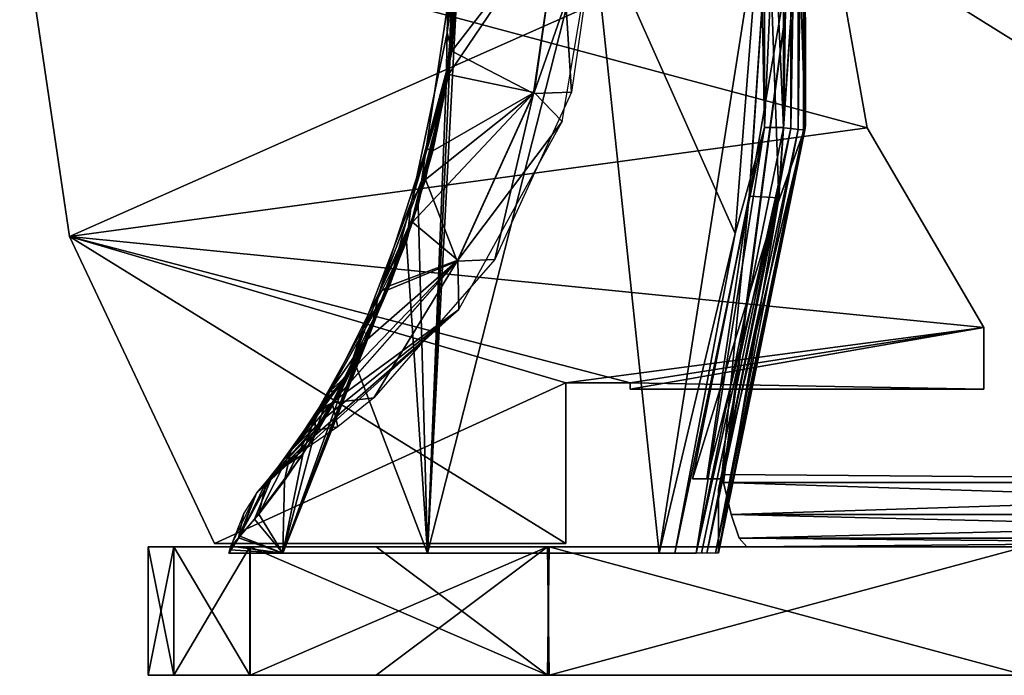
# Model space of a CAD drawing. Header units: millimetres. Extents: x -229 to 223, y -44 to 475.
# Tile 1 of 81: x -112 to -82, y -44 to -23. Entities that reach past the tile are written whole.
import ezdxf

# ---------------------------------------------------------------- set-up
doc = ezdxf.new("R2010")
doc.units = ezdxf.units.MM
doc.header["$LTSCALE"] = 52.148148
for name, color, linetype in [('10', 7, 'CONTINUOUS'), ('16', 7, 'CONTINUOUS'), ('17', 7, 'CONTINUOUS'), ('22', 7, 'CONTINUOUS'), ('24', 7, 'CONTINUOUS'), ('53', 7, 'CONTINUOUS'), ('54', 7, 'CONTINUOUS'), ('55', 7, 'CONTINUOUS'), ('57', 7, 'CONTINUOUS'), ('58', 7, 'CONTINUOUS'), ('59', 7, 'CONTINUOUS'), ('60', 7, 'CONTINUOUS'), ('61', 7, 'CONTINUOUS'), ('62', 7, 'CONTINUOUS'), ('63', 7, 'CONTINUOUS'), ('64', 7, 'CONTINUOUS'), ('65', 7, 'CONTINUOUS'), ('66', 7, 'CONTINUOUS'), ('67', 7, 'CONTINUOUS'), ('8', 7, 'CONTINUOUS'), ('83', 7, 'CONTINUOUS'), ('84', 7, 'CONTINUOUS'), ('85', 7, 'CONTINUOUS'), ('86', 7, 'CONTINUOUS'), ('9', 7, 'CONTINUOUS')]:
    doc.layers.add(name, color=color, linetype=linetype)

msp = doc.modelspace()

# ---------------------------------------------------------------- linework, layer by layer
at = {"layer": '10', "linetype": 'Continuous'}
for points in [[(-110.95, -30.15, 1.5), (-112.5, -19.7, 1.5), (-110.95, -30.15, -1.5), (-110.95, -30.15, 1.5)], [(-112.5, -19.7, 1.5), (-112.5, -19.7, -1.5), (-110.95, -30.15, -1.5), (-112.5, -19.7, 1.5)], [(-106.433, -39.7, 1.5), (-110.95, -30.15, 1.5), (-106.433, -39.7, -1.5), (-106.433, -39.7, 1.5)], [(-110.95, -30.15, 1.5), (-110.95, -30.15, -1.5), (-106.433, -39.7, -1.5), (-110.95, -30.15, 1.5)]]:
    msp.add_3dface(points, dxfattribs=at)
at = {"layer": '16', "linetype": 'Continuous'}
for points in [[(-59.5, -37.8, -52.75), (-59.743, -38.8, -52.482), (-90.6, -37.8, -52.75), (-59.5, -37.8, -52.75)], [(-90.6, -37.8, -52.75), (-59.743, -38.8, -52.482), (-90.357, -38.8, -52.482), (-90.6, -37.8, -52.75)], [(-59.743, -38.8, -52.482), (-59.985, -39.532, -51.75), (-90.357, -38.8, -52.482), (-59.743, -38.8, -52.482)], [(-90.357, -38.8, -52.482), (-59.985, -39.532, -51.75), (-90.115, -39.532, -51.75), (-90.357, -38.8, -52.482)], [(-60.228, -39.8, -50.75), (-89.872, -39.8, -50.75), (-90.115, -39.532, -51.75), (-60.228, -39.8, -50.75)], [(-59.985, -39.532, -51.75), (-60.228, -39.8, -50.75), (-90.115, -39.532, -51.75), (-59.985, -39.532, -51.75)]]:
    msp.add_3dface(points, dxfattribs=at)
at = {"layer": '17', "linetype": 'Continuous'}
for points in [[(-46.5, -2, -52.75), (-59.5, -37.8, -52.75), (-88.229, -19.9, -52.75), (-46.5, -2, -52.75)], [(-59.5, -37.8, -52.75), (-90.6, -37.8, -52.75), (-88.229, -19.9, -52.75), (-59.5, -37.8, -52.75)], [(-88.229, -19.9, -52.75), (-90.6, -37.8, -52.75), (-90.6, -37.554, -52.75), (-88.229, -19.9, -52.75)]]:
    msp.add_3dface(points, dxfattribs=at)
at = {"layer": '22', "linetype": 'Continuous'}
for points in [[(-52.5, -25.5, 52.75), (-50, -23, 52.75), (-90.6, -2, 52.75), (-52.5, -25.5, 52.75)], [(-52.5, -32.8, 52.75), (-52.5, -25.5, 52.75), (-90.6, -2, 52.75), (-52.5, -32.8, 52.75)], [(-59.5, -37.8, 52.75), (-52.5, -32.8, 52.75), (-90.6, -2, 52.75), (-59.5, -37.8, 52.75)], [(-88.229, -19.9, 52.75), (-59.5, -37.8, 52.75), (-90.6, -2, 52.75), (-88.229, -19.9, 52.75)], [(-90.6, -37.554, 52.75), (-59.5, -37.8, 52.75), (-88.229, -19.9, 52.75), (-90.6, -37.554, 52.75)], [(-90.6, -37.8, 52.75), (-59.5, -37.8, 52.75), (-90.6, -37.554, 52.75), (-90.6, -37.8, 52.75)]]:
    msp.add_3dface(points, dxfattribs=at)
at = {"layer": '24', "linetype": 'Continuous'}
for points in [[(-59.5, -37.8, 52.75), (-90.6, -37.8, 52.75), (-90.357, -38.8, 52.482), (-59.5, -37.8, 52.75)], [(-59.5, -37.8, 52.75), (-90.357, -38.8, 52.482), (-59.743, -38.8, 52.482), (-59.5, -37.8, 52.75)], [(-90.357, -38.8, 52.482), (-90.115, -39.532, 51.75), (-59.743, -38.8, 52.482), (-90.357, -38.8, 52.482)], [(-59.743, -38.8, 52.482), (-90.115, -39.532, 51.75), (-59.985, -39.532, 51.75), (-59.743, -38.8, 52.482)], [(-90.115, -39.532, 51.75), (-89.872, -39.8, 50.75), (-59.985, -39.532, 51.75), (-90.115, -39.532, 51.75)], [(-89.872, -39.8, 50.75), (-60.228, -39.8, 50.75), (-59.985, -39.532, 51.75), (-89.872, -39.8, 50.75)]]:
    msp.add_3dface(points, dxfattribs=at)
at = {"layer": '53', "linetype": 'Continuous'}
for points in [[(-89.323, -13.236, -53.831), (-89.323, -26.764, -53.831), (-89.447, -20, -53.275), (-89.323, -13.236, -53.831)], [(-88.726, -13.242, -54.163), (-88.728, -26.772, -54.163), (-89.323, -13.236, -53.831), (-88.726, -13.242, -54.163)], [(-89.323, -13.236, -53.831), (-88.728, -26.772, -54.163), (-89.323, -26.764, -53.831), (-89.323, -13.236, -53.831)], [(-89.447, -20, -53.275), (-89.323, -26.764, -53.831), (-90.237, -30.061, -53.259), (-89.447, -20, -53.275)], [(-89.323, -26.764, -53.831), (-91.448, -40, -54.163), (-92.118, -40, -53.792), (-89.323, -26.764, -53.831)], [(-89.323, -26.764, -53.831), (-92.118, -40, -53.792), (-90.237, -30.061, -53.259), (-89.323, -26.764, -53.831)], [(-88.728, -26.772, -54.163), (-91.448, -40, -54.163), (-89.323, -26.764, -53.831), (-88.728, -26.772, -54.163)], [(-90.237, -30.061, -53.259), (-92.118, -40, -53.792), (-92.602, -40, -53.213), (-90.237, -30.061, -53.259)]]:
    msp.add_3dface(points, dxfattribs=at)
at = {"layer": '54', "linetype": 'Continuous'}
for points in [[(-88.728, -26.772, -54.163), (-88.726, -13.242, -54.163), (-88.506, -13.219, -54.189), (-88.728, -26.772, -54.163)], [(-88.508, -26.794, -54.189), (-88.728, -26.772, -54.163), (-88.506, -13.219, -54.189), (-88.508, -26.794, -54.189)], [(-88.275, -26.818, -54.1), (-88.508, -26.794, -54.189), (-88.273, -13.195, -54.1), (-88.275, -26.818, -54.1)], [(-88.273, -13.195, -54.1), (-88.508, -26.794, -54.189), (-88.506, -13.219, -54.189), (-88.273, -13.195, -54.1)], [(-88.114, -26.835, -53.909), (-88.275, -26.818, -54.1), (-88.112, -13.179, -53.909), (-88.114, -26.835, -53.909)], [(-88.112, -13.179, -53.909), (-88.275, -26.818, -54.1), (-88.273, -13.195, -54.1), (-88.112, -13.179, -53.909)], [(-88.05, -26.702, -53.692), (-88.114, -26.835, -53.909), (-88.063, -13.175, -53.692), (-88.05, -26.702, -53.692)], [(-88.063, -13.175, -53.692), (-88.114, -26.835, -53.909), (-88.112, -13.179, -53.909), (-88.063, -13.175, -53.692)], [(-91.448, -40, -54.163), (-88.728, -26.772, -54.163), (-88.508, -26.794, -54.189), (-91.448, -40, -54.163)], [(-91.283, -40, -54.192), (-91.448, -40, -54.163), (-88.508, -26.794, -54.189), (-91.283, -40, -54.192)], [(-91.12, -40, -54.17), (-91.283, -40, -54.192), (-88.508, -26.794, -54.189), (-91.12, -40, -54.17)], [(-88.275, -26.818, -54.1), (-91.12, -40, -54.17), (-88.508, -26.794, -54.189), (-88.275, -26.818, -54.1)], [(-90.851, -40, -53.986), (-91.12, -40, -54.17), (-88.275, -26.818, -54.1), (-90.851, -40, -53.986)], [(-88.114, -26.835, -53.909), (-90.851, -40, -53.986), (-88.275, -26.818, -54.1), (-88.114, -26.835, -53.909)], [(-90.774, -40, -53.842), (-90.851, -40, -53.986), (-88.114, -26.835, -53.909), (-90.774, -40, -53.842)], [(-88.064, -26.838, -53.692), (-90.774, -40, -53.842), (-88.114, -26.835, -53.909), (-88.064, -26.838, -53.692)], [(-90.75, -40, -53.692), (-90.774, -40, -53.842), (-88.064, -26.838, -53.692), (-90.75, -40, -53.692)], [(-88.064, -26.838, -53.692), (-88.114, -26.835, -53.909), (-88.05, -26.702, -53.692), (-88.064, -26.838, -53.692)]]:
    msp.add_3dface(points, dxfattribs=at)
at = {"layer": '55', "linetype": 'Continuous'}
for points in [[(-94.713, -20, -42.799), (-92.602, -40, -53.213), (-99.806, -40, -37.288), (-94.713, -20, -42.799)], [(-98.764, -20, -31.795), (-94.713, -20, -42.799), (-99.806, -40, -37.288), (-98.764, -20, -31.795)], [(-99.111, -24.722, -31.157), (-98.764, -20, -31.795), (-99.806, -40, -37.288), (-99.111, -24.722, -31.157)], [(-89.447, -20, -53.275), (-92.602, -40, -53.213), (-94.713, -20, -42.799), (-89.447, -20, -53.275)], [(-89.447, -20, -53.275), (-90.237, -30.061, -53.259), (-92.602, -40, -53.213), (-89.447, -20, -53.275)], [(-100.102, -29.175, -29.206), (-99.111, -24.722, -31.157), (-99.806, -40, -37.288), (-100.102, -29.175, -29.206)], [(-101.587, -33.129, -25.809), (-100.102, -29.175, -29.206), (-104.309, -40, -20.398), (-101.587, -33.129, -25.809)], [(-104.309, -40, -20.398), (-100.102, -29.175, -29.206), (-99.806, -40, -37.288), (-104.309, -40, -20.398)], [(-102.454, -34.864, -23.468), (-101.587, -33.129, -25.809), (-104.309, -40, -20.398), (-102.454, -34.864, -23.468)], [(-103.36, -36.412, -20.6), (-102.454, -34.864, -23.468), (-104.309, -40, -20.398), (-103.36, -36.412, -20.6)], [(-104.257, -37.739, -17.096), (-103.36, -36.412, -20.6), (-104.309, -40, -20.398), (-104.257, -37.739, -17.096)], [(-105.06, -38.784, -12.9), (-104.257, -37.739, -17.096), (-104.309, -40, -20.398), (-105.06, -38.784, -12.9)], [(-105.65, -39.476, -8.131), (-105.06, -38.784, -12.9), (-104.309, -40, -20.398), (-105.65, -39.476, -8.131)], [(-105.959, -39.892, -3), (-105.65, -39.476, -8.131), (-105.989, -40, -3), (-105.959, -39.892, -3)], [(-105.989, -40, -3), (-105.65, -39.476, -8.131), (-104.309, -40, -20.398), (-105.989, -40, -3)], [(-105.929, -39.783, -3), (-105.65, -39.476, -8.131), (-105.959, -39.892, -3), (-105.929, -39.783, -3)]]:
    msp.add_3dface(points, dxfattribs=at)
at = {"layer": '57', "linetype": 'Continuous'}
for points in [[(-96.495, -25.668, -15.932), (-95.686, -19.981, -16.064), (-99.161, -25.114, -27.92), (-96.495, -25.668, -15.932)], [(-99.161, -25.114, -27.92), (-95.686, -19.981, -16.064), (-98.746, -20, -28.818), (-99.161, -25.114, -27.92)], [(-96.495, -25.668, -15.932), (-94.512, -20, -3.002), (-95.686, -19.981, -16.064), (-96.495, -25.668, -15.932)], [(-95.623, -26.573, -3.001), (-94.512, -20, -3.002), (-96.495, -25.668, -15.932), (-95.623, -26.573, -3.001)], [(-99.644, -27.488, -26.793), (-96.495, -25.668, -15.932), (-99.161, -25.114, -27.92), (-99.644, -27.488, -26.793)], [(-98.867, -30.888, -15.543), (-96.495, -25.668, -15.932), (-100.274, -29.707, -25.162), (-98.867, -30.888, -15.543)], [(-100.274, -29.707, -25.162), (-96.495, -25.668, -15.932), (-99.644, -27.488, -26.793), (-100.274, -29.707, -25.162)], [(-98.867, -30.888, -15.543), (-95.623, -26.573, -3.001), (-96.495, -25.668, -15.932), (-98.867, -30.888, -15.543)], [(-98.833, -32.416, -3.001), (-95.623, -26.573, -3.001), (-98.867, -30.888, -15.543), (-98.833, -32.416, -3.001)], [(-100.993, -31.684, -23.008), (-98.867, -30.888, -15.543), (-100.274, -29.707, -25.162), (-100.993, -31.684, -23.008)], [(-102.775, -35.315, -15.188), (-98.833, -32.416, -3.001), (-98.867, -30.888, -15.543), (-102.775, -35.315, -15.188)], [(-102.775, -35.315, -15.188), (-98.867, -30.888, -15.543), (-102.286, -34.448, -17.882), (-102.775, -35.315, -15.188)], [(-102.286, -34.448, -17.882), (-98.867, -30.888, -15.543), (-101.76, -33.417, -20.225), (-102.286, -34.448, -17.882)], [(-101.76, -33.417, -20.225), (-98.867, -30.888, -15.543), (-100.993, -31.684, -23.008), (-101.76, -33.417, -20.225)], [(-103.786, -36.88, -3), (-98.833, -32.416, -3.001), (-103.565, -36.561, -8.216), (-103.786, -36.88, -3)], [(-103.565, -36.561, -8.216), (-98.833, -32.416, -3.001), (-103.121, -35.883, -12.763), (-103.565, -36.561, -8.216)], [(-103.121, -35.883, -12.763), (-98.833, -32.416, -3.001), (-102.775, -35.315, -15.188), (-103.121, -35.883, -12.763)]]:
    msp.add_3dface(points, dxfattribs=at)
at = {"layer": '58', "linetype": 'Continuous'}
for points in [[(-99.161, -25.114, -27.92), (-98.746, -20, -28.818), (-99.031, -21.933, -30.527), (-99.161, -25.114, -27.92)], [(-98.764, -20, -31.795), (-99.111, -24.722, -31.157), (-99.031, -21.933, -30.527), (-98.764, -20, -31.795)], [(-99.111, -24.722, -31.157), (-99.852, -27.412, -28.872), (-99.031, -21.933, -30.527), (-99.111, -24.722, -31.157)], [(-99.852, -27.412, -28.872), (-99.161, -25.114, -27.92), (-99.031, -21.933, -30.527), (-99.852, -27.412, -28.872)], [(-99.111, -24.722, -31.157), (-100.102, -29.175, -29.206), (-99.852, -27.412, -28.872), (-99.111, -24.722, -31.157)], [(-99.644, -27.488, -26.793), (-99.161, -25.114, -27.92), (-99.852, -27.412, -28.872), (-99.644, -27.488, -26.793)], [(-100.102, -29.175, -29.206), (-101.318, -31.892, -25.383), (-99.852, -27.412, -28.872), (-100.102, -29.175, -29.206)], [(-101.318, -31.892, -25.383), (-99.644, -27.488, -26.793), (-99.852, -27.412, -28.872), (-101.318, -31.892, -25.383)], [(-100.274, -29.707, -25.162), (-99.644, -27.488, -26.793), (-101.318, -31.892, -25.383), (-100.274, -29.707, -25.162)], [(-100.102, -29.175, -29.206), (-101.587, -33.129, -25.809), (-101.318, -31.892, -25.383), (-100.102, -29.175, -29.206)], [(-100.993, -31.684, -23.008), (-100.274, -29.707, -25.162), (-101.318, -31.892, -25.383), (-100.993, -31.684, -23.008)], [(-101.76, -33.417, -20.225), (-100.993, -31.684, -23.008), (-102.859, -34.982, -20.535), (-101.76, -33.417, -20.225)], [(-102.859, -34.982, -20.535), (-100.993, -31.684, -23.008), (-101.318, -31.892, -25.383), (-102.859, -34.982, -20.535)], [(-102.454, -34.864, -23.468), (-102.859, -34.982, -20.535), (-101.318, -31.892, -25.383), (-102.454, -34.864, -23.468)], [(-101.587, -33.129, -25.809), (-102.454, -34.864, -23.468), (-101.318, -31.892, -25.383), (-101.587, -33.129, -25.809)], [(-102.286, -34.448, -17.882), (-101.76, -33.417, -20.225), (-102.859, -34.982, -20.535), (-102.286, -34.448, -17.882)], [(-102.775, -35.315, -15.188), (-102.286, -34.448, -17.882), (-104.065, -36.82, -14.943), (-102.775, -35.315, -15.188)], [(-104.065, -36.82, -14.943), (-102.286, -34.448, -17.882), (-102.859, -34.982, -20.535), (-104.065, -36.82, -14.943)], [(-102.454, -34.864, -23.468), (-103.36, -36.412, -20.6), (-102.859, -34.982, -20.535), (-102.454, -34.864, -23.468)], [(-103.36, -36.412, -20.6), (-104.257, -37.739, -17.096), (-102.859, -34.982, -20.535), (-103.36, -36.412, -20.6)], [(-104.257, -37.739, -17.096), (-104.065, -36.82, -14.943), (-102.859, -34.982, -20.535), (-104.257, -37.739, -17.096)], [(-103.121, -35.883, -12.763), (-102.775, -35.315, -15.188), (-104.065, -36.82, -14.943), (-103.121, -35.883, -12.763)], [(-103.565, -36.561, -8.216), (-103.121, -35.883, -12.763), (-104.817, -37.774, -9.03), (-103.565, -36.561, -8.216)], [(-104.817, -37.774, -9.03), (-103.121, -35.883, -12.763), (-104.065, -36.82, -14.943), (-104.817, -37.774, -9.03)], [(-103.786, -36.88, -3), (-103.565, -36.561, -8.216), (-105.129, -38.132, -3), (-103.786, -36.88, -3)], [(-105.129, -38.132, -3), (-103.565, -36.561, -8.216), (-104.817, -37.774, -9.03), (-105.129, -38.132, -3)], [(-104.257, -37.739, -17.096), (-105.06, -38.784, -12.9), (-104.065, -36.82, -14.943), (-104.257, -37.739, -17.096)], [(-105.06, -38.784, -12.9), (-104.817, -37.774, -9.03), (-104.065, -36.82, -14.943), (-105.06, -38.784, -12.9)], [(-105.06, -38.784, -12.9), (-105.65, -39.476, -8.131), (-104.817, -37.774, -9.03), (-105.06, -38.784, -12.9)], [(-105.65, -39.476, -8.131), (-105.129, -38.132, -3), (-104.817, -37.774, -9.03), (-105.65, -39.476, -8.131)], [(-105.65, -39.476, -8.131), (-105.929, -39.783, -3), (-105.129, -38.132, -3), (-105.65, -39.476, -8.131)]]:
    msp.add_3dface(points, dxfattribs=at)
at = {"layer": '59', "linetype": 'Continuous'}
for points in [[(-89.202, -20, -50.648), (-89.794, -28.896, -50.646), (-88.273, -20, -52.306), (-89.202, -20, -50.648)], [(-88.273, -20, -52.306), (-89.794, -28.896, -50.646), (-88.88, -28.952, -52.303), (-88.273, -20, -52.306)], [(-89.794, -28.896, -50.646), (-91.563, -37.692, -50.642), (-88.88, -28.952, -52.303), (-89.794, -28.896, -50.646)], [(-91.563, -37.692, -50.642), (-91.117, -37.692, -51.469), (-88.88, -28.952, -52.303), (-91.563, -37.692, -50.642)], [(-91.117, -37.692, -51.469), (-90.663, -37.692, -52.292), (-88.88, -28.952, -52.303), (-91.117, -37.692, -51.469)]]:
    msp.add_3dface(points, dxfattribs=at)
at = {"layer": '60', "linetype": 'Continuous'}
for points in [[(-88.056, -26.757, -53.027), (-88.056, -13.243, -53.027), (-88.272, -19.999, -53.027), (-88.056, -26.757, -53.027)], [(-88.899, -29.086, -53.027), (-88.056, -26.757, -53.027), (-88.272, -19.999, -53.027), (-88.899, -29.086, -53.027)], [(-90.75, -40, -53.027), (-88.056, -26.757, -53.027), (-90.75, -38.006, -53.027), (-90.75, -40, -53.027)], [(-90.75, -38.006, -53.027), (-88.056, -26.757, -53.027), (-88.899, -29.086, -53.027), (-90.75, -38.006, -53.027)]]:
    msp.add_3dface(points, dxfattribs=at)
at = {"layer": '61', "linetype": 'Continuous'}
for points in [[(-89.323, -26.764, 53.831), (-89.323, -13.236, 53.831), (-89.447, -20, 53.275), (-89.323, -26.764, 53.831)], [(-89.323, -26.764, 53.831), (-88.726, -13.242, 54.163), (-89.323, -13.236, 53.831), (-89.323, -26.764, 53.831)], [(-88.726, -26.758, 54.163), (-88.726, -13.242, 54.163), (-89.323, -26.764, 53.831), (-88.726, -26.758, 54.163)], [(-90.237, -30.058, 53.259), (-89.323, -26.764, 53.831), (-89.447, -20, 53.275), (-90.237, -30.058, 53.259)], [(-92.118, -40, 53.792), (-91.448, -40, 54.163), (-89.323, -26.764, 53.831), (-92.118, -40, 53.792)], [(-92.118, -40, 53.792), (-89.323, -26.764, 53.831), (-90.237, -30.058, 53.259), (-92.118, -40, 53.792)], [(-91.448, -40, 54.163), (-88.726, -26.758, 54.163), (-89.323, -26.764, 53.831), (-91.448, -40, 54.163)], [(-92.602, -40, 53.213), (-92.118, -40, 53.792), (-90.237, -30.058, 53.259), (-92.602, -40, 53.213)]]:
    msp.add_3dface(points, dxfattribs=at)
at = {"layer": '62', "linetype": 'Continuous'}
for points in [[(-92.602, -40, 53.213), (-94.713, -20, 42.799), (-99.806, -40, 37.288), (-92.602, -40, 53.213)], [(-98.764, -20, 31.795), (-99.225, -25.432, 30.942), (-99.806, -40, 37.288), (-98.764, -20, 31.795)], [(-94.713, -20, 42.799), (-98.764, -20, 31.795), (-99.806, -40, 37.288), (-94.713, -20, 42.799)], [(-92.602, -40, 53.213), (-90.237, -30.058, 53.259), (-94.713, -20, 42.799), (-92.602, -40, 53.213)], [(-90.237, -30.058, 53.259), (-89.447, -20, 53.275), (-94.713, -20, 42.799), (-90.237, -30.058, 53.259)], [(-99.225, -25.432, 30.942), (-100.462, -30.301, 28.44), (-99.806, -40, 37.288), (-99.225, -25.432, 30.942)], [(-100.462, -30.301, 28.44), (-102.058, -34.109, 24.578), (-99.806, -40, 37.288), (-100.462, -30.301, 28.44)], [(-102.058, -34.109, 24.578), (-103.693, -36.927, 19.394), (-104.309, -40, 20.398), (-102.058, -34.109, 24.578)], [(-99.806, -40, 37.288), (-102.058, -34.109, 24.578), (-104.309, -40, 20.398), (-99.806, -40, 37.288)], [(-103.693, -36.927, 19.394), (-105.188, -38.939, 12.062), (-104.309, -40, 20.398), (-103.693, -36.927, 19.394)], [(-105.188, -38.939, 12.062), (-105.689, -39.52, 7.673), (-104.309, -40, 20.398), (-105.188, -38.939, 12.062)], [(-105.689, -39.52, 7.673), (-105.929, -39.783, 3), (-104.309, -40, 20.398), (-105.689, -39.52, 7.673)], [(-105.929, -39.783, 3), (-105.959, -39.892, 3), (-104.309, -40, 20.398), (-105.929, -39.783, 3)], [(-105.959, -39.892, 3), (-105.989, -40, 3), (-104.309, -40, 20.398), (-105.959, -39.892, 3)]]:
    msp.add_3dface(points, dxfattribs=at)
at = {"layer": '63', "linetype": 'Continuous'}
for points in [[(-102.284, -34.444, 17.893), (-102.78, -35.323, 15.162), (-103.218, -35.547, 18.645), (-102.284, -34.444, 17.893)], [(-102.78, -35.323, 15.162), (-103.306, -36.172, 11.163), (-103.305, -35.709, 18.742), (-102.78, -35.323, 15.162)], [(-103.218, -35.547, 18.645), (-102.78, -35.323, 15.162), (-103.305, -35.709, 18.742), (-103.218, -35.547, 18.645)], [(-103.693, -36.927, 19.394), (-103.305, -35.709, 18.742), (-104.616, -37.532, 11.029), (-103.693, -36.927, 19.394)], [(-103.305, -35.709, 18.742), (-103.306, -36.172, 11.163), (-104.616, -37.532, 11.029), (-103.305, -35.709, 18.742)], [(-103.306, -36.172, 11.163), (-103.627, -36.653, 7.252), (-104.616, -37.532, 11.029), (-103.306, -36.172, 11.163)], [(-103.627, -36.653, 7.252), (-103.786, -36.88, 3), (-104.616, -37.532, 11.029), (-103.627, -36.653, 7.252)], [(-105.188, -38.939, 12.062), (-103.693, -36.927, 19.394), (-104.616, -37.532, 11.029), (-105.188, -38.939, 12.062)], [(-103.786, -36.88, 3), (-104.377, -37.319, 2.999), (-104.616, -37.532, 11.029), (-103.786, -36.88, 3)], [(-104.377, -37.319, 2.999), (-104.897, -37.841, 2.998), (-104.616, -37.532, 11.029), (-104.377, -37.319, 2.999)], [(-105.689, -39.52, 7.673), (-105.188, -38.939, 12.062), (-104.616, -37.532, 11.029), (-105.689, -39.52, 7.673)], [(-105.689, -39.52, 7.673), (-104.616, -37.532, 11.029), (-105.128, -38.131, 2.999), (-105.689, -39.52, 7.673)], [(-104.616, -37.532, 11.029), (-104.897, -37.841, 2.998), (-105.128, -38.131, 2.999), (-104.616, -37.532, 11.029)], [(-105.689, -39.52, 7.673), (-105.128, -38.131, 2.999), (-105.521, -38.755, 3.002), (-105.689, -39.52, 7.673)], [(-105.929, -39.783, 3), (-105.689, -39.52, 7.673), (-105.521, -38.755, 3.002), (-105.929, -39.783, 3)]]:
    msp.add_3dface(points, dxfattribs=at)
at = {"layer": '64', "linetype": 'Continuous'}
for points in [[(-98.746, -20, 28.818), (-95.686, -20.019, 16.064), (-99.051, -24.389, 28.164), (-98.746, -20, 28.818)], [(-95.686, -20.019, 16.064), (-96.506, -25.706, 15.93), (-99.051, -24.389, 28.164), (-95.686, -20.019, 16.064)], [(-95.686, -20.019, 16.064), (-95.331, -25.663, 3.001), (-96.506, -25.706, 15.93), (-95.686, -20.019, 16.064)], [(-94.512, -20, 3.002), (-95.331, -25.663, 3.001), (-95.686, -20.019, 16.064), (-94.512, -20, 3.002)], [(-99.051, -24.389, 28.164), (-96.506, -25.706, 15.93), (-99.875, -28.378, 26.218), (-99.051, -24.389, 28.164)], [(-96.506, -25.706, 15.93), (-98.888, -30.921, 15.539), (-99.875, -28.378, 26.218), (-96.506, -25.706, 15.93)], [(-96.506, -25.706, 15.93), (-97.719, -30.862, 3.001), (-98.888, -30.921, 15.539), (-96.506, -25.706, 15.93)], [(-95.331, -25.663, 3.001), (-97.719, -30.862, 3.001), (-96.506, -25.706, 15.93), (-95.331, -25.663, 3.001)], [(-99.875, -28.378, 26.218), (-98.888, -30.921, 15.539), (-101.044, -31.809, 22.842), (-99.875, -28.378, 26.218)], [(-101.482, -35.172, 3), (-102.78, -35.323, 15.162), (-98.888, -30.921, 15.539), (-101.482, -35.172, 3)], [(-98.888, -30.921, 15.539), (-102.78, -35.323, 15.162), (-101.044, -31.809, 22.842), (-98.888, -30.921, 15.539)], [(-97.719, -30.862, 3.001), (-101.482, -35.172, 3), (-98.888, -30.921, 15.539), (-97.719, -30.862, 3.001)], [(-101.044, -31.809, 22.842), (-102.78, -35.323, 15.162), (-101.671, -33.23, 20.586), (-101.044, -31.809, 22.842)], [(-102.78, -35.323, 15.162), (-102.284, -34.444, 17.893), (-101.671, -33.23, 20.586), (-102.78, -35.323, 15.162)], [(-102.604, -36.067, 3), (-102.78, -35.323, 15.162), (-101.482, -35.172, 3), (-102.604, -36.067, 3)], [(-103.306, -36.172, 11.163), (-102.78, -35.323, 15.162), (-102.604, -36.067, 3), (-103.306, -36.172, 11.163)], [(-103.786, -36.88, 3), (-103.306, -36.172, 11.163), (-102.604, -36.067, 3), (-103.786, -36.88, 3)], [(-103.786, -36.88, 3), (-103.627, -36.653, 7.252), (-103.306, -36.172, 11.163), (-103.786, -36.88, 3)]]:
    msp.add_3dface(points, dxfattribs=at)
at = {"layer": '65', "linetype": 'Continuous'}
for points in [[(-98.764, -20, 31.795), (-99.031, -18.067, 30.527), (-99.202, -23.812, 30.197), (-98.764, -20, 31.795)], [(-99.031, -18.067, 30.527), (-98.746, -20, 28.818), (-99.202, -23.812, 30.197), (-99.031, -18.067, 30.527)], [(-99.225, -25.432, 30.942), (-98.764, -20, 31.795), (-99.202, -23.812, 30.197), (-99.225, -25.432, 30.942)], [(-98.746, -20, 28.818), (-99.051, -24.389, 28.164), (-99.202, -23.812, 30.197), (-98.746, -20, 28.818)], [(-99.225, -25.432, 30.942), (-99.202, -23.812, 30.197), (-100.292, -29.033, 27.906), (-99.225, -25.432, 30.942)], [(-99.202, -23.812, 30.197), (-99.051, -24.389, 28.164), (-100.292, -29.033, 27.906), (-99.202, -23.812, 30.197)], [(-99.051, -24.389, 28.164), (-99.875, -28.378, 26.218), (-100.292, -29.033, 27.906), (-99.051, -24.389, 28.164)], [(-100.462, -30.301, 28.44), (-99.225, -25.432, 30.942), (-100.292, -29.033, 27.906), (-100.462, -30.301, 28.44)], [(-99.875, -28.378, 26.218), (-101.044, -31.809, 22.842), (-100.292, -29.033, 27.906), (-99.875, -28.378, 26.218)], [(-100.462, -30.301, 28.44), (-100.292, -29.033, 27.906), (-101.846, -33.069, 23.9), (-100.462, -30.301, 28.44)], [(-100.292, -29.033, 27.906), (-101.044, -31.809, 22.842), (-101.846, -33.069, 23.9), (-100.292, -29.033, 27.906)], [(-102.058, -34.109, 24.578), (-100.462, -30.301, 28.44), (-101.846, -33.069, 23.9), (-102.058, -34.109, 24.578)], [(-101.044, -31.809, 22.842), (-101.671, -33.23, 20.586), (-101.846, -33.069, 23.9), (-101.044, -31.809, 22.842)], [(-103.305, -35.709, 18.742), (-102.058, -34.109, 24.578), (-101.846, -33.069, 23.9), (-103.305, -35.709, 18.742)], [(-103.218, -35.547, 18.645), (-103.305, -35.709, 18.742), (-101.846, -33.069, 23.9), (-103.218, -35.547, 18.645)], [(-102.284, -34.444, 17.893), (-103.218, -35.547, 18.645), (-101.846, -33.069, 23.9), (-102.284, -34.444, 17.893)], [(-101.671, -33.23, 20.586), (-102.284, -34.444, 17.893), (-101.846, -33.069, 23.9), (-101.671, -33.23, 20.586)], [(-103.693, -36.927, 19.394), (-102.058, -34.109, 24.578), (-103.305, -35.709, 18.742), (-103.693, -36.927, 19.394)]]:
    msp.add_3dface(points, dxfattribs=at)
at = {"layer": '66', "linetype": 'Continuous'}
for points in [[(-89.795, -28.898, 50.646), (-89.202, -20, 50.648), (-88.879, -28.952, 52.305), (-89.795, -28.898, 50.646)], [(-88.879, -28.952, 52.305), (-89.202, -20, 50.648), (-88.273, -20, 52.306), (-88.879, -28.952, 52.305)], [(-91.563, -37.692, 50.642), (-89.795, -28.898, 50.646), (-91.117, -37.692, 51.469), (-91.563, -37.692, 50.642)], [(-91.117, -37.692, 51.469), (-89.795, -28.898, 50.646), (-90.663, -37.692, 52.292), (-91.117, -37.692, 51.469)], [(-90.663, -37.692, 52.292), (-89.795, -28.898, 50.646), (-88.879, -28.952, 52.305), (-90.663, -37.692, 52.292)]]:
    msp.add_3dface(points, dxfattribs=at)
at = {"layer": '67', "linetype": 'Continuous'}
for points in [[(-88.056, -13.243, 53.027), (-88.056, -26.757, 53.027), (-88.272, -20.001, 53.027), (-88.056, -13.243, 53.027)], [(-88.272, -20.001, 53.027), (-88.056, -26.757, 53.027), (-88.898, -29.089, 53.027), (-88.272, -20.001, 53.027)], [(-88.056, -26.757, 53.027), (-90.75, -40.001, 53.027), (-88.898, -29.089, 53.027), (-88.056, -26.757, 53.027)], [(-88.898, -29.089, 53.027), (-90.75, -40.001, 53.027), (-90.75, -38.006, 53.027), (-88.898, -29.089, 53.027)]]:
    msp.add_3dface(points, dxfattribs=at)
at = {"layer": '8', "linetype": 'Continuous'}
for points in [[(-110.95, -30.15, 1.5), (-87.387, -19.7, 1.5), (-112.5, -19.7, 1.5), (-110.95, -30.15, 1.5)], [(-86.13, -26.769, 1.5), (-87.387, -19.7, 1.5), (-110.95, -30.15, 1.5), (-86.13, -26.769, 1.5)], [(-82.5, -32.985, 1.5), (-86.13, -26.769, 1.5), (-110.95, -30.15, 1.5), (-82.5, -32.985, 1.5)], [(-95.5, -34.7, 1.5), (-82.5, -32.985, 1.5), (-110.95, -30.15, 1.5), (-95.5, -34.7, 1.5)], [(-106.433, -39.7, 1.5), (-95.5, -34.7, 1.5), (-110.95, -30.15, 1.5), (-106.433, -39.7, 1.5)], [(-93.5, -34.7, 1.5), (-82.5, -32.985, 1.5), (-95.5, -34.7, 1.5), (-93.5, -34.7, 1.5)], [(-82.5, -34.9, 1.5), (-82.5, -32.985, 1.5), (-93.5, -34.9, 1.5), (-82.5, -34.9, 1.5)], [(-93.5, -34.9, 1.5), (-82.5, -32.985, 1.5), (-93.5, -34.7, 1.5), (-93.5, -34.9, 1.5)], [(-95.5, -39.7, 1.5), (-95.5, -34.7, 1.5), (-106.433, -39.7, 1.5), (-95.5, -39.7, 1.5)]]:
    msp.add_3dface(points, dxfattribs=at)
at = {"layer": '83', "linetype": 'Continuous'}
for points in [[(-107.704, -43.8, -13.117), (108.5, -43.8), (-108.5, -43.8), (-107.704, -43.8, -13.117)], [(-108.5, -43.8), (108.5, -43.8), (107.704, -43.8, 13.117), (-108.5, -43.8)], [(-107.707, -43.8, 13.09), (-108.5, -43.8), (107.704, -43.8, 13.117), (-107.707, -43.8, 13.09)], [(-105.341, -43.8, 25.988), (-107.707, -43.8, 13.09), (107.704, -43.8, 13.117), (-105.341, -43.8, 25.988)], [(107.707, -43.8, -13.09), (108.5, -43.8), (-107.704, -43.8, -13.117), (107.707, -43.8, -13.09)], [(105.341, -43.8, -25.988), (107.707, -43.8, -13.09), (-107.704, -43.8, -13.117), (105.341, -43.8, -25.988)], [(-105.327, -43.8, -26.043), (105.341, -43.8, -25.988), (-107.704, -43.8, -13.117), (-105.327, -43.8, -26.043)], [(-96.071, -43.8, 50.424), (-105.341, -43.8, 25.988), (101.409, -43.8, 38.577), (-96.071, -43.8, 50.424)], [(101.409, -43.8, 38.577), (-105.341, -43.8, 25.988), (105.327, -43.8, 26.043), (101.409, -43.8, 38.577)], [(105.327, -43.8, 26.043), (-105.341, -43.8, 25.988), (107.704, -43.8, 13.117), (105.327, -43.8, 26.043)], [(-101.409, -43.8, -38.577), (105.341, -43.8, -25.988), (-105.327, -43.8, -26.043), (-101.409, -43.8, -38.577)], [(96.071, -43.8, -50.424), (105.341, -43.8, -25.988), (-101.409, -43.8, -38.577), (96.071, -43.8, -50.424)], [(-96.024, -43.8, -50.513), (96.071, -43.8, -50.424), (-101.409, -43.8, -38.577), (-96.024, -43.8, -50.513)], [(-81.22, -43.8, 71.94), (-96.071, -43.8, 50.424), (96.024, -43.8, 50.513), (-81.22, -43.8, 71.94)], [(96.024, -43.8, 50.513), (-96.071, -43.8, 50.424), (101.409, -43.8, 38.577), (96.024, -43.8, 50.513)], [(81.22, -43.8, -71.94), (96.071, -43.8, -50.424), (-96.024, -43.8, -50.513), (81.22, -43.8, -71.94)], [(-81.161, -43.8, -72.007), (81.22, -43.8, -71.94), (-96.024, -43.8, -50.513), (-81.161, -43.8, -72.007)]]:
    msp.add_3dface(points, dxfattribs=at)
at = {"layer": '84', "linetype": 'Continuous'}
for points in [[(-107.704, -43.8, -13.117), (-108.5, -43.8), (-107.707, -39.8, -13.09), (-107.704, -43.8, -13.117)], [(-107.707, -39.8, -13.09), (-108.5, -43.8), (-108.5, -39.8), (-107.707, -39.8, -13.09)], [(-105.341, -39.8, -25.988), (-107.704, -43.8, -13.117), (-107.707, -39.8, -13.09), (-105.341, -39.8, -25.988)], [(-105.327, -43.8, -26.043), (-107.704, -43.8, -13.117), (-105.341, -39.8, -25.988), (-105.327, -43.8, -26.043)], [(-96.071, -39.8, -50.424), (-105.327, -43.8, -26.043), (-105.341, -39.8, -25.988), (-96.071, -39.8, -50.424)], [(-101.409, -43.8, -38.577), (-105.327, -43.8, -26.043), (-96.071, -39.8, -50.424), (-101.409, -43.8, -38.577)], [(-96.024, -43.8, -50.513), (-101.409, -43.8, -38.577), (-96.071, -39.8, -50.424), (-96.024, -43.8, -50.513)], [(-81.22, -39.8, -71.94), (-96.024, -43.8, -50.513), (-96.071, -39.8, -50.424), (-81.22, -39.8, -71.94)], [(-81.161, -43.8, -72.007), (-96.024, -43.8, -50.513), (-81.22, -39.8, -71.94), (-81.161, -43.8, -72.007)]]:
    msp.add_3dface(points, dxfattribs=at)
at = {"layer": '85', "linetype": 'Continuous'}
for points in [[(-108.5, -43.8), (-107.707, -43.8, 13.09), (-108.5, -39.8), (-108.5, -43.8)], [(-108.5, -39.8), (-107.707, -43.8, 13.09), (-107.704, -39.8, 13.117), (-108.5, -39.8)], [(-107.707, -43.8, 13.09), (-105.341, -43.8, 25.988), (-107.704, -39.8, 13.117), (-107.707, -43.8, 13.09)], [(-107.704, -39.8, 13.117), (-105.341, -43.8, 25.988), (-105.327, -39.8, 26.043), (-107.704, -39.8, 13.117)], [(-105.341, -43.8, 25.988), (-96.071, -43.8, 50.424), (-105.327, -39.8, 26.043), (-105.341, -43.8, 25.988)], [(-105.327, -39.8, 26.043), (-96.071, -43.8, 50.424), (-101.409, -39.8, 38.577), (-105.327, -39.8, 26.043)], [(-101.409, -39.8, 38.577), (-96.071, -43.8, 50.424), (-96.024, -39.8, 50.513), (-101.409, -39.8, 38.577)], [(-96.071, -43.8, 50.424), (-81.22, -43.8, 71.94), (-96.024, -39.8, 50.513), (-96.071, -43.8, 50.424)], [(-96.024, -39.8, 50.513), (-81.22, -43.8, 71.94), (-81.161, -39.8, 72.007), (-96.024, -39.8, 50.513)]]:
    msp.add_3dface(points, dxfattribs=at)
at = {"layer": '86', "linetype": 'Continuous'}
for points in [[(108.5, -39.8), (107.704, -39.8, -13.117), (-108.5, -39.8), (108.5, -39.8)], [(108.5, -39.8), (-108.5, -39.8), (-107.704, -39.8, 13.117), (108.5, -39.8)], [(107.704, -39.8, -13.117), (-107.707, -39.8, -13.09), (-108.5, -39.8), (107.704, -39.8, -13.117)], [(107.704, -39.8, -13.117), (-105.341, -39.8, -25.988), (-107.707, -39.8, -13.09), (107.704, -39.8, -13.117)], [(108.5, -39.8), (-107.704, -39.8, 13.117), (107.707, -39.8, 13.09), (108.5, -39.8)], [(-107.704, -39.8, 13.117), (-105.327, -39.8, 26.043), (105.341, -39.8, 25.988), (-107.704, -39.8, 13.117)], [(-107.704, -39.8, 13.117), (105.341, -39.8, 25.988), (107.707, -39.8, 13.09), (-107.704, -39.8, 13.117)], [(107.704, -39.8, -13.117), (105.327, -39.8, -26.043), (-105.341, -39.8, -25.988), (107.704, -39.8, -13.117)], [(105.327, -39.8, -26.043), (101.409, -39.8, -38.577), (-105.341, -39.8, -25.988), (105.327, -39.8, -26.043)], [(101.409, -39.8, -38.577), (-96.071, -39.8, -50.424), (-105.341, -39.8, -25.988), (101.409, -39.8, -38.577)], [(-105.327, -39.8, 26.043), (-101.409, -39.8, 38.577), (105.341, -39.8, 25.988), (-105.327, -39.8, 26.043)], [(-101.409, -39.8, 38.577), (-96.024, -39.8, 50.513), (96.071, -39.8, 50.424), (-101.409, -39.8, 38.577)], [(-101.409, -39.8, 38.577), (96.071, -39.8, 50.424), (105.341, -39.8, 25.988), (-101.409, -39.8, 38.577)], [(101.409, -39.8, -38.577), (96.024, -39.8, -50.513), (-96.071, -39.8, -50.424), (101.409, -39.8, -38.577)], [(96.024, -39.8, -50.513), (-81.22, -39.8, -71.94), (-96.071, -39.8, -50.424), (96.024, -39.8, -50.513)], [(-96.024, -39.8, 50.513), (-81.161, -39.8, 72.007), (81.22, -39.8, 71.94), (-96.024, -39.8, 50.513)], [(-96.024, -39.8, 50.513), (81.22, -39.8, 71.94), (96.071, -39.8, 50.424), (-96.024, -39.8, 50.513)]]:
    msp.add_3dface(points, dxfattribs=at)
at = {"layer": '9', "linetype": 'Continuous'}
for points in [[(-87.387, -19.7, -1.5), (-86.13, -26.769, -1.5), (-112.5, -19.7, -1.5), (-87.387, -19.7, -1.5)], [(-112.5, -19.7, -1.5), (-86.13, -26.769, -1.5), (-110.95, -30.15, -1.5), (-112.5, -19.7, -1.5)], [(-86.13, -26.769, -1.5), (-82.5, -32.985, -1.5), (-110.95, -30.15, -1.5), (-86.13, -26.769, -1.5)], [(-110.95, -30.15, -1.5), (-82.5, -32.985, -1.5), (-93.5, -34.7, -1.5), (-110.95, -30.15, -1.5)], [(-106.433, -39.7, -1.5), (-110.95, -30.15, -1.5), (-95.5, -39.7, -1.5), (-106.433, -39.7, -1.5)], [(-95.5, -39.7, -1.5), (-110.95, -30.15, -1.5), (-95.5, -34.7, -1.5), (-95.5, -39.7, -1.5)], [(-95.5, -34.7, -1.5), (-110.95, -30.15, -1.5), (-93.5, -34.7, -1.5), (-95.5, -34.7, -1.5)], [(-93.5, -34.7, -1.5), (-82.5, -32.985, -1.5), (-82.5, -34.9, -1.5), (-93.5, -34.7, -1.5)], [(-93.5, -34.9, -1.5), (-93.5, -34.7, -1.5), (-82.5, -34.9, -1.5), (-93.5, -34.9, -1.5)]]:
    msp.add_3dface(points, dxfattribs=at)

doc.saveas('drawing.dxf')
